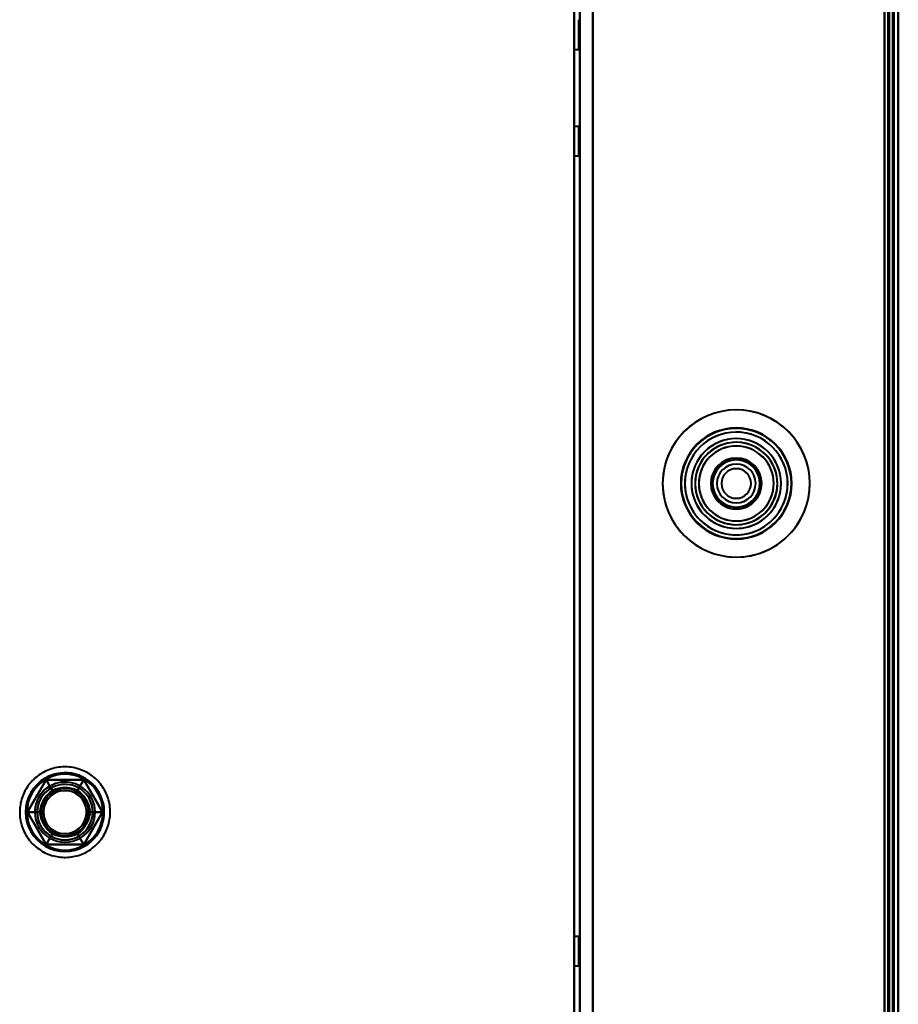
# Model space of a CAD drawing. Header units: millimetres. Extents: x -1041 to 1388, y -120 to 1250.
# Tile 70 of 85: x 192 to 287, y 204 to 310. Entities that reach past the tile are written whole.
import ezdxf

# ---------------------------------------------------------------- set-up
doc = ezdxf.new("R2010")
doc.units = ezdxf.units.MM
doc.layers.add('G-IMPT', color=8, linetype='Continuous', lineweight=40)

# ---------------------------------------------------------------- blocks, each defined once
blk = doc.blocks.new('NEXA 400 CALQUES_dwg-748074-Droite')
at = {"layer": 'G-IMPT'}
for p, q in [((287, 128.97), (287, 827.77)), ((287, 128.97), (287, 827.77)), ((252, 827.27), (252, 129.47)), ((286.5, 129.47), (286.5, 827.27)), ((252, 309.97), (252, 308.37)), ((252, 309.97), (252, 306.77)), ((252, 308.37), (252, 309.97)), ((252.5, 309.97), (252.5, 306.77)), ((252.5, 309.97), (252.5, 306.77)), ((252.5, 306.77), (252.5, 309.97)), ((252.5, 306.77), (252.5, 309.97)), ((252, 308.37), (252, 306.77)), ((252, 306.77), (252, 308.37)), ((252, 306.77), (252.5, 306.77)), ((252.5, 298.45), (252, 298.45)), ((252, 298.45), (252, 296.85)), ((252, 298.45), (252, 295.25)), ((252, 296.85), (252, 298.45)), ((252.5, 298.45), (252.5, 295.25)), ((252.5, 298.45), (252.5, 295.25)), ((252.5, 295.25), (252.5, 298.45)), ((252.5, 295.25), (252.5, 298.45)), ((252, 296.85), (252, 295.25)), ((252, 295.25), (252, 296.85)), ((252, 295.25), (252.5, 295.25)), ((252.5, 210.95), (252, 210.95)), ((252.5, 210.95), (252, 210.95)), ((252, 210.95), (252, 209.35)), ((252, 210.95), (252, 207.75)), ((252, 210.95), (252, 209.35)), ((252, 210.95), (252, 207.75)), ((252, 209.35), (252, 210.95)), ((252, 209.35), (252, 210.95)), ((252.5, 210.95), (252.5, 207.75)), ((252.5, 210.95), (252.5, 207.75)), ((252.5, 210.95), (252.5, 207.75)), ((252.5, 210.95), (252.5, 207.75)), ((252.5, 207.75), (252.5, 210.95)), ((252.5, 207.75), (252.5, 210.95)), ((252.5, 207.75), (252.5, 210.95)), ((252.5, 207.75), (252.5, 210.95)), ((252, 209.35), (252, 207.75)), ((252, 209.35), (252, 207.75)), ((252, 207.75), (252, 209.35)), ((252, 207.75), (252, 209.35)), ((252, 207.75), (252.5, 207.75)), ((252, 207.75), (252.5, 207.75))]:
    blk.add_line(p, q, dxfattribs=at)
at = {"layer": 'G-IMPT', "flags": 128}
for points in [[(286.4, 128.97), (286.4, 303.67), (286.4, 478.37), (286.4, 653.07), (286.4, 827.77)], [(286.4, 128.97), (286.4, 303.67), (286.4, 478.37), (286.4, 653.07), (286.4, 827.77)], [(286.4, 128.97), (286.4, 303.67), (286.4, 478.37), (286.4, 653.07), (286.4, 827.77)], [(286.4, 827.77), (286.4, 653.07), (286.4, 478.37), (286.4, 303.67), (286.4, 128.97)], [(286.4, 128.97), (286.4, 303.67), (286.4, 478.37), (286.4, 653.07), (286.4, 827.77)], [(286.4, 827.77), (286.4, 653.07), (286.4, 478.37), (286.4, 303.67), (286.4, 128.97)], [(286.4, 827.77), (286.4, 653.07), (286.4, 478.37), (286.4, 303.67), (286.4, 128.97)], [(286.4, 827.77), (286.4, 653.07), (286.4, 478.37), (286.4, 303.67), (286.4, 128.97)], [(286.4, 128.97), (286.4, 303.67), (286.4, 478.37), (286.4, 653.07), (286.4, 827.77)], [(286.4, 827.77), (286.4, 653.07), (286.4, 478.37), (286.4, 303.67), (286.4, 128.97)], [(286.4, 827.77), (286.4, 653.07), (286.4, 478.37), (286.4, 303.67), (286.4, 128.97)], [(286.4, 128.97), (286.4, 303.67), (286.4, 478.37), (286.4, 653.07), (286.4, 827.77)], [(286.5, 827.77), (286.5, 653.07), (286.5, 478.37), (286.5, 303.67), (286.5, 128.97)], [(286.5, 827.77), (286.5, 653.07), (286.5, 478.37), (286.5, 303.67), (286.5, 128.97)], [(286.5, 128.97), (286.5, 303.67), (286.5, 478.37), (286.5, 653.07), (286.5, 827.77)], [(286.5, 128.97), (286.5, 303.67), (286.5, 478.37), (286.5, 653.07), (286.5, 827.77)], [(287, 128.97), (287, 303.67), (287, 478.37), (287, 653.07), (287, 827.77)], [(287, 827.77), (287, 653.07), (287, 478.37), (287, 303.67), (287, 128.97)], [(287, 128.97), (287, 303.67), (287, 478.37), (287, 653.07), (287, 827.77)], [(287, 827.77), (287, 653.07), (287, 478.37), (287, 303.67), (287, 128.97)], [(287, 827.77), (287, 653.07), (287, 478.37), (287, 303.67), (287, 128.97)], [(287, 128.97), (287, 303.67), (287, 478.37), (287, 653.07), (287, 827.77)], [(287, 128.97), (287, 303.67), (287, 478.37), (287, 653.07), (287, 827.77)], [(287, 827.77), (287, 653.07), (287, 478.37), (287, 303.67), (287, 128.97)], [(287, 827.77), (287, 653.07), (287, 478.37), (287, 303.67), (287, 128.97)], [(287, 128.97), (287, 303.67), (287, 478.37), (287, 653.07), (287, 827.77)], [(287, 827.77), (287, 653.07), (287, 478.37), (287, 303.67), (287, 128.97)], [(287, 128.97), (287, 303.67), (287, 478.37), (287, 653.07), (287, 827.77)], [(252, 827.27), (252, 660.8), (252, 494.32), (252, 327.85), (252, 161.37)], [(252, 161.37), (252, 327.85), (252, 494.32), (252, 660.8), (252, 827.27)], [(252, 161.37), (252, 327.85), (252, 494.32), (252, 660.8), (252, 827.27)], [(252, 827.27), (252, 660.8), (252, 494.32), (252, 327.85), (252, 161.37)], [(252.6, 129.47), (252.6, 303.92), (252.6, 478.37), (252.6, 652.82), (252.6, 827.27)], [(252.6, 827.27), (252.6, 652.82), (252.6, 478.37), (252.6, 303.92), (252.6, 129.47)], [(252.6, 129.47), (252.6, 303.92), (252.6, 478.37), (252.6, 652.82), (252.6, 827.27)], [(252.6, 827.27), (252.6, 652.82), (252.6, 478.37), (252.6, 303.92), (252.6, 129.47)], [(254, 827.27), (254, 652.82), (254, 478.37), (254, 303.92), (254, 129.47)], [(254, 129.47), (254, 303.92), (254, 478.37), (254, 652.82), (254, 827.27)], [(254, 129.47), (254, 303.92), (254, 478.37), (254, 652.82), (254, 827.27)], [(254, 827.27), (254, 652.82), (254, 478.37), (254, 303.92), (254, 129.47)], [(254, 129.47), (254, 303.92), (254, 478.37), (254, 652.82), (254, 827.27)], [(254, 827.27), (254, 652.82), (254, 478.37), (254, 303.92), (254, 129.47)], [(254, 129.47), (254, 303.92), (254, 478.37), (254, 652.82), (254, 827.27)], [(254, 827.27), (254, 652.82), (254, 478.37), (254, 303.92), (254, 129.47)], [(285.5, 827.27), (285.5, 652.82), (285.5, 478.37), (285.5, 303.92), (285.5, 129.47)], [(285.5, 129.47), (285.5, 303.92), (285.5, 478.37), (285.5, 652.82), (285.5, 827.27)], [(285.5, 827.27), (285.5, 652.82), (285.5, 478.37), (285.5, 303.92), (285.5, 129.47)], [(285.5, 129.47), (285.5, 303.92), (285.5, 478.37), (285.5, 652.82), (285.5, 827.27)], [(285.5, 129.47), (285.5, 303.92), (285.5, 478.37), (285.5, 652.82), (285.5, 827.27)], [(285.5, 827.27), (285.5, 652.82), (285.5, 478.37), (285.5, 303.92), (285.5, 129.47)], [(285.5, 827.27), (285.5, 652.82), (285.5, 478.37), (285.5, 303.92), (285.5, 129.47)], [(285.5, 129.47), (285.5, 303.92), (285.5, 478.37), (285.5, 652.82), (285.5, 827.27)], [(285.9, 827.27), (285.9, 652.82), (285.9, 478.37), (285.9, 303.92), (285.9, 129.47)], [(285.9, 827.27), (285.9, 652.82), (285.9, 478.37), (285.9, 303.92), (285.9, 129.47)], [(285.9, 129.47), (285.9, 303.92), (285.9, 478.37), (285.9, 652.82), (285.9, 827.27)], [(285.9, 827.27), (285.9, 652.82), (285.9, 478.37), (285.9, 303.92), (285.9, 129.47)], [(285.9, 129.47), (285.9, 303.92), (285.9, 478.37), (285.9, 652.82), (285.9, 827.27)], [(285.9, 129.47), (285.9, 303.92), (285.9, 478.37), (285.9, 652.82), (285.9, 827.27)], [(286, 129.47), (286, 303.92), (286, 478.37), (286, 652.82), (286, 827.27)], [(286, 827.27), (286, 652.82), (286, 478.37), (286, 303.92), (286, 129.47)], [(286, 129.47), (286, 303.92), (286, 478.37), (286, 652.82), (286, 827.27)], [(286, 827.27), (286, 652.82), (286, 478.37), (286, 303.92), (286, 129.47)], [(286, 129.47), (286, 303.92), (286, 478.37), (286, 652.82), (286, 827.27)], [(286, 827.27), (286, 652.82), (286, 478.37), (286, 303.92), (286, 129.47)], [(286.5, 129.37), (286.5, 303.87), (286.5, 478.37), (286.5, 652.87), (286.5, 827.37)], [(286.5, 827.37), (286.5, 652.87), (286.5, 478.37), (286.5, 303.87), (286.5, 129.37)], [(286.5, 129.37), (286.5, 303.87), (286.5, 478.37), (286.5, 652.87), (286.5, 827.37)], [(286.5, 827.37), (286.5, 652.87), (286.5, 478.37), (286.5, 303.87), (286.5, 129.37)], [(286.5, 129.47), (286.5, 303.92), (286.5, 478.37), (286.5, 652.82), (286.5, 827.27)], [(286.5, 827.27), (286.5, 652.82), (286.5, 478.37), (286.5, 303.92), (286.5, 129.47)], [(286.5, 827.27), (286.5, 652.82), (286.5, 478.37), (286.5, 303.92), (286.5, 129.47)], [(286.5, 129.47), (286.5, 303.92), (286.5, 478.37), (286.5, 652.82), (286.5, 827.27)], [(286.5, 827.27), (286.5, 652.82), (286.5, 478.37), (286.5, 303.92), (286.5, 129.47)], [(286.5, 129.47), (286.5, 303.92), (286.5, 478.37), (286.5, 652.82), (286.5, 827.27)], [(286.5, 827.27), (286.5, 652.82), (286.5, 478.37), (286.5, 303.92), (286.5, 129.47)], [(286.5, 129.47), (286.5, 303.92), (286.5, 478.37), (286.5, 652.82), (286.5, 827.27)], [(286.5, 827.27), (286.5, 652.82), (286.5, 478.37), (286.5, 303.92), (286.5, 129.47)], [(286.5, 129.47), (286.5, 303.92), (286.5, 478.37), (286.5, 652.82), (286.5, 827.27)], [(286.5, 827.27), (286.5, 652.82), (286.5, 478.37), (286.5, 303.92), (286.5, 129.47)], [(286.5, 129.47), (286.5, 303.92), (286.5, 478.37), (286.5, 652.82), (286.5, 827.27)], [(199.45, 220.14), (199.61, 220.24), (199.78, 220.35), (199.93, 220.46), (200.09, 220.58), (200.24, 220.71), (200.38, 220.84), (200.52, 220.98), (200.65, 221.12), (200.78, 221.27), (200.9, 221.42), (201.02, 221.58), (201.12, 221.74), (201.23, 221.91), (201.32, 222.08), (201.41, 222.26), (201.49, 222.44), (201.56, 222.62), (201.63, 222.8), (201.69, 222.99), (201.74, 223.18), (201.79, 223.37), (201.82, 223.56), (201.85, 223.75), (201.87, 223.95), (201.88, 224.14), (201.89, 224.34), (201.89, 224.53), (201.88, 224.73), (201.86, 224.92), (201.83, 225.12), (201.8, 225.31), (201.76, 225.5), (201.71, 225.69), (201.65, 225.88), (201.59, 226.06), (201.52, 226.24), (201.44, 226.42), (201.35, 226.6), (201.26, 226.77), (201.16, 226.94), (201.06, 227.1), (200.94, 227.26), (200.82, 227.42), (200.7, 227.57), (200.57, 227.72), (200.43, 227.86), (200.29, 227.99), (200.14, 228.12), (199.99, 228.24), (199.83, 228.36), (199.67, 228.47), (199.51, 228.57), (199.34, 228.67), (199.16, 228.76), (198.99, 228.84), (198.8, 228.92), (198.62, 228.99), (198.44, 229.05), (198.25, 229.1), (198.06, 229.15), (197.87, 229.19), (197.67, 229.22), (197.48, 229.24), (197.28, 229.25), (197.09, 229.26), (196.89, 229.26), (196.7, 229.25), (196.5, 229.24), (196.31, 229.21), (196.11, 229.18), (195.92, 229.14), (195.73, 229.1), (195.55, 229.04), (195.36, 228.98), (195.18, 228.91), (195, 228.83), (194.82, 228.75), (194.65, 228.66), (194.55, 228.61)], [(199.45, 220.14), (199.61, 220.24), (199.78, 220.35), (199.93, 220.46), (200.09, 220.58), (200.24, 220.71), (200.38, 220.84), (200.52, 220.98), (200.65, 221.12), (200.78, 221.27), (200.9, 221.42), (201.02, 221.58), (201.12, 221.74), (201.23, 221.91), (201.32, 222.08), (201.41, 222.26), (201.49, 222.44), (201.56, 222.62), (201.63, 222.8), (201.69, 222.99), (201.74, 223.18), (201.79, 223.37), (201.82, 223.56), (201.85, 223.75), (201.87, 223.95), (201.88, 224.14), (201.89, 224.34), (201.89, 224.53), (201.88, 224.73), (201.86, 224.92), (201.83, 225.12), (201.8, 225.31), (201.76, 225.5), (201.71, 225.69), (201.65, 225.88), (201.59, 226.06), (201.52, 226.24), (201.44, 226.42), (201.35, 226.6), (201.26, 226.77), (201.16, 226.94), (201.06, 227.1), (200.94, 227.26), (200.82, 227.42), (200.7, 227.57), (200.57, 227.72), (200.43, 227.86), (200.29, 227.99), (200.14, 228.12), (199.99, 228.24), (199.83, 228.36), (199.67, 228.47), (199.51, 228.57), (199.34, 228.67), (199.16, 228.76), (198.99, 228.84), (198.8, 228.92), (198.62, 228.99), (198.44, 229.05), (198.25, 229.1), (198.06, 229.15), (197.87, 229.19), (197.67, 229.22), (197.48, 229.24), (197.28, 229.25), (197.09, 229.26), (196.89, 229.26), (196.7, 229.25), (196.5, 229.24), (196.31, 229.21), (196.11, 229.18), (195.92, 229.14), (195.73, 229.1), (195.55, 229.04), (195.36, 228.98), (195.18, 228.91), (195, 228.83), (194.82, 228.75), (194.65, 228.66), (194.55, 228.61)], [(194.55, 228.61), (194.39, 228.51), (194.22, 228.4), (194.07, 228.28), (193.91, 228.16), (193.76, 228.04), (193.62, 227.9), (193.48, 227.77), (193.35, 227.62), (193.22, 227.47), (193.1, 227.32), (192.98, 227.16), (192.88, 227), (192.77, 226.83), (192.68, 226.66), (192.59, 226.49), (192.51, 226.31), (192.44, 226.13), (192.37, 225.94), (192.31, 225.76), (192.26, 225.57), (192.21, 225.38), (192.18, 225.19), (192.15, 224.99), (192.13, 224.8), (192.12, 224.6), (192.11, 224.41), (192.11, 224.21), (192.12, 224.02), (192.14, 223.82), (192.17, 223.63), (192.2, 223.44), (192.24, 223.24), (192.29, 223.05), (192.35, 222.87), (192.41, 222.68), (192.48, 222.5), (192.56, 222.32), (192.65, 222.15), (192.74, 221.97), (192.84, 221.8), (192.94, 221.64), (193.06, 221.48), (193.18, 221.32), (193.3, 221.17), (193.43, 221.03), (193.57, 220.89), (193.71, 220.75), (193.86, 220.63), (194.01, 220.5), (194.17, 220.39), (194.33, 220.28), (194.49, 220.17), (194.66, 220.08), (194.84, 219.99), (195.01, 219.9), (195.2, 219.83), (195.38, 219.76), (195.56, 219.7), (195.75, 219.64), (195.94, 219.6), (196.13, 219.56), (196.33, 219.53), (196.52, 219.51), (196.72, 219.49), (196.91, 219.48), (197.11, 219.48), (197.3, 219.49), (197.5, 219.51), (197.69, 219.53), (197.89, 219.56), (198.08, 219.6), (198.27, 219.65), (198.45, 219.7), (198.64, 219.77), (198.82, 219.83), (199, 219.91), (199.18, 219.99), (199.35, 220.09), (199.45, 220.14)], [(194.55, 228.61), (194.39, 228.51), (194.22, 228.4), (194.07, 228.28), (193.91, 228.16), (193.76, 228.04), (193.62, 227.9), (193.48, 227.77), (193.35, 227.62), (193.22, 227.47), (193.1, 227.32), (192.98, 227.16), (192.88, 227), (192.77, 226.83), (192.68, 226.66), (192.59, 226.49), (192.51, 226.31), (192.44, 226.13), (192.37, 225.94), (192.31, 225.76), (192.26, 225.57), (192.21, 225.38), (192.18, 225.19), (192.15, 224.99), (192.13, 224.8), (192.12, 224.6), (192.11, 224.41), (192.11, 224.21), (192.12, 224.02), (192.14, 223.82), (192.17, 223.63), (192.2, 223.44), (192.24, 223.24), (192.29, 223.05), (192.35, 222.87), (192.41, 222.68), (192.48, 222.5), (192.56, 222.32), (192.65, 222.15), (192.74, 221.97), (192.84, 221.8), (192.94, 221.64), (193.06, 221.48), (193.18, 221.32), (193.3, 221.17), (193.43, 221.03), (193.57, 220.89), (193.71, 220.75), (193.86, 220.63), (194.01, 220.5), (194.17, 220.39), (194.33, 220.28), (194.49, 220.17), (194.66, 220.08), (194.84, 219.99), (195.01, 219.9), (195.2, 219.83), (195.38, 219.76), (195.56, 219.7), (195.75, 219.64), (195.94, 219.6), (196.13, 219.56), (196.33, 219.53), (196.52, 219.51), (196.72, 219.49), (196.91, 219.48), (197.11, 219.48), (197.3, 219.49), (197.5, 219.51), (197.69, 219.53), (197.89, 219.56), (198.08, 219.6), (198.27, 219.65), (198.45, 219.7), (198.64, 219.77), (198.82, 219.83), (199, 219.91), (199.18, 219.99), (199.35, 220.09), (199.45, 220.14)], [(192.96, 224.37), (193.46, 225.25), (193.97, 226.12), (194.47, 227), (194.98, 227.87)], [(194.98, 227.87), (194.47, 227), (193.97, 226.12), (193.46, 225.25), (192.96, 224.37)], [(192.96, 224.37), (193.46, 225.25), (193.97, 226.12), (194.47, 227), (194.98, 227.87)], [(194.98, 227.87), (194.47, 227), (193.97, 226.12), (193.46, 225.25), (192.96, 224.37)], [(192.96, 224.37), (193.46, 225.25), (193.97, 226.12), (194.47, 227), (194.98, 227.87)], [(194.98, 227.87), (194.47, 227), (193.97, 226.12), (193.46, 225.25), (192.96, 224.37)], [(192.96, 224.37), (193.46, 225.25), (193.97, 226.12), (194.47, 227), (194.98, 227.87)], [(194.98, 227.87), (194.47, 227), (193.97, 226.12), (193.46, 225.25), (192.96, 224.37)], [(194.98, 227.87), (194.47, 227), (193.97, 226.12), (193.46, 225.25), (192.96, 224.37)], [(194.98, 227.87), (194.47, 227), (193.97, 226.12), (193.46, 225.25), (192.96, 224.37)], [(192.96, 224.37), (193.46, 225.25), (193.97, 226.12), (194.47, 227), (194.98, 227.87)], [(192.96, 224.37), (193.46, 225.25), (193.97, 226.12), (194.47, 227), (194.98, 227.87)], [(194.98, 227.87), (195.15, 227.58), (195.31, 227.3), (195.48, 227.01), (195.65, 226.72)], [(195.65, 226.72), (195.48, 227.01), (195.31, 227.3), (195.15, 227.58), (194.98, 227.87)], [(194.98, 227.87), (195.99, 227.87), (197, 227.87), (198.01, 227.87), (199.02, 227.87)], [(199.02, 227.87), (198.01, 227.87), (197, 227.87), (195.99, 227.87), (194.98, 227.87)], [(194.98, 227.87), (195.99, 227.87), (197, 227.87), (198.01, 227.87), (199.02, 227.87)], [(199.02, 227.87), (198.01, 227.87), (197, 227.87), (195.99, 227.87), (194.98, 227.87)], [(194.98, 227.87), (195.15, 227.58), (195.31, 227.3), (195.48, 227.01), (195.65, 226.72)], [(195.65, 226.72), (195.48, 227.01), (195.31, 227.3), (195.15, 227.58), (194.98, 227.87)], [(194.98, 227.87), (195.99, 227.87), (197, 227.87), (198.01, 227.87), (199.02, 227.87)], [(199.02, 227.87), (198.01, 227.87), (197, 227.87), (195.99, 227.87), (194.98, 227.87)], [(194.98, 227.87), (195.99, 227.87), (197, 227.87), (198.01, 227.87), (199.02, 227.87)], [(199.02, 227.87), (198.01, 227.87), (197, 227.87), (195.99, 227.87), (194.98, 227.87)], [(199.02, 227.87), (198.01, 227.87), (197, 227.87), (195.99, 227.87), (194.98, 227.87)], [(199.02, 227.87), (198.01, 227.87), (197, 227.87), (195.99, 227.87), (194.98, 227.87)], [(194.98, 227.87), (195.99, 227.87), (197, 227.87), (198.01, 227.87), (199.02, 227.87)], [(194.98, 227.87), (195.99, 227.87), (197, 227.87), (198.01, 227.87), (199.02, 227.87)], [(199.02, 227.87), (198.85, 227.58), (198.69, 227.3), (198.52, 227.01), (198.35, 226.72)], [(198.35, 226.72), (198.52, 227.01), (198.69, 227.3), (198.85, 227.58), (199.02, 227.87)], [(199.02, 227.87), (198.85, 227.58), (198.69, 227.3), (198.52, 227.01), (198.35, 226.72)], [(198.35, 226.72), (198.52, 227.01), (198.69, 227.3), (198.85, 227.58), (199.02, 227.87)], [(199.02, 227.87), (199.53, 227), (200.03, 226.12), (200.54, 225.25), (201.04, 224.37)], [(201.04, 224.37), (200.54, 225.25), (200.03, 226.12), (199.53, 227), (199.02, 227.87)], [(199.02, 227.87), (199.53, 227), (200.03, 226.12), (200.54, 225.25), (201.04, 224.37)], [(201.04, 224.37), (200.54, 225.25), (200.03, 226.12), (199.53, 227), (199.02, 227.87)], [(199.02, 227.87), (199.53, 227), (200.03, 226.12), (200.54, 225.25), (201.04, 224.37)], [(201.04, 224.37), (200.54, 225.25), (200.03, 226.12), (199.53, 227), (199.02, 227.87)], [(199.02, 227.87), (199.53, 227), (200.03, 226.12), (200.54, 225.25), (201.04, 224.37)], [(201.04, 224.37), (200.54, 225.25), (200.03, 226.12), (199.53, 227), (199.02, 227.87)], [(201.04, 224.37), (200.54, 225.25), (200.03, 226.12), (199.53, 227), (199.02, 227.87)], [(201.04, 224.37), (200.54, 225.25), (200.03, 226.12), (199.53, 227), (199.02, 227.87)], [(199.02, 227.87), (199.53, 227), (200.03, 226.12), (200.54, 225.25), (201.04, 224.37)], [(199.02, 227.87), (199.53, 227), (200.03, 226.12), (200.54, 225.25), (201.04, 224.37)], [(194.29, 224.37), (193.96, 224.37), (193.62, 224.37), (193.29, 224.37), (192.96, 224.37)], [(194.98, 220.87), (194.47, 221.75), (193.97, 222.62), (193.46, 223.5), (192.96, 224.37)], [(192.96, 224.37), (193.29, 224.37), (193.62, 224.37), (193.96, 224.37), (194.29, 224.37)], [(192.96, 224.37), (193.46, 223.5), (193.97, 222.62), (194.47, 221.75), (194.98, 220.87)], [(194.98, 220.87), (194.47, 221.75), (193.97, 222.62), (193.46, 223.5), (192.96, 224.37)], [(192.96, 224.37), (193.29, 224.37), (193.62, 224.37), (193.96, 224.37), (194.29, 224.37)], [(194.29, 224.37), (193.96, 224.37), (193.62, 224.37), (193.29, 224.37), (192.96, 224.37)], [(192.96, 224.37), (193.46, 223.5), (193.97, 222.62), (194.47, 221.75), (194.98, 220.87)], [(194.98, 220.87), (194.47, 221.75), (193.97, 222.62), (193.46, 223.5), (192.96, 224.37)], [(192.96, 224.37), (193.46, 223.5), (193.97, 222.62), (194.47, 221.75), (194.98, 220.87)], [(194.98, 220.87), (194.47, 221.75), (193.97, 222.62), (193.46, 223.5), (192.96, 224.37)], [(192.96, 224.37), (193.46, 223.5), (193.97, 222.62), (194.47, 221.75), (194.98, 220.87)], [(192.96, 224.37), (193.46, 223.5), (193.97, 222.62), (194.47, 221.75), (194.98, 220.87)], [(192.96, 224.37), (193.46, 223.5), (193.97, 222.62), (194.47, 221.75), (194.98, 220.87)], [(194.98, 220.87), (194.47, 221.75), (193.97, 222.62), (193.46, 223.5), (192.96, 224.37)], [(194.98, 220.87), (194.47, 221.75), (193.97, 222.62), (193.46, 223.5), (192.96, 224.37)], [(201.04, 224.37), (200.54, 223.5), (200.03, 222.62), (199.53, 221.75), (199.02, 220.87)], [(199.02, 220.87), (199.53, 221.75), (200.03, 222.62), (200.54, 223.5), (201.04, 224.37)], [(201.04, 224.37), (200.54, 223.5), (200.03, 222.62), (199.53, 221.75), (199.02, 220.87)], [(199.02, 220.87), (199.53, 221.75), (200.03, 222.62), (200.54, 223.5), (201.04, 224.37)], [(201.04, 224.37), (200.54, 223.5), (200.03, 222.62), (199.53, 221.75), (199.02, 220.87)], [(199.02, 220.87), (199.53, 221.75), (200.03, 222.62), (200.54, 223.5), (201.04, 224.37)], [(201.04, 224.37), (200.54, 223.5), (200.03, 222.62), (199.53, 221.75), (199.02, 220.87)], [(199.02, 220.87), (199.53, 221.75), (200.03, 222.62), (200.54, 223.5), (201.04, 224.37)], [(199.02, 220.87), (199.53, 221.75), (200.03, 222.62), (200.54, 223.5), (201.04, 224.37)], [(199.02, 220.87), (199.53, 221.75), (200.03, 222.62), (200.54, 223.5), (201.04, 224.37)], [(201.04, 224.37), (200.54, 223.5), (200.03, 222.62), (199.53, 221.75), (199.02, 220.87)], [(201.04, 224.37), (200.54, 223.5), (200.03, 222.62), (199.53, 221.75), (199.02, 220.87)], [(201.04, 224.37), (200.71, 224.37), (200.38, 224.37), (200.04, 224.37), (199.71, 224.37)], [(199.71, 224.37), (200.04, 224.37), (200.38, 224.37), (200.71, 224.37), (201.04, 224.37)], [(201.04, 224.37), (200.71, 224.37), (200.38, 224.37), (200.04, 224.37), (199.71, 224.37)], [(199.71, 224.37), (200.04, 224.37), (200.38, 224.37), (200.71, 224.37), (201.04, 224.37)], [(194.98, 220.87), (195.15, 221.16), (195.31, 221.45), (195.48, 221.74), (195.65, 222.03)], [(195.65, 222.03), (195.48, 221.74), (195.31, 221.45), (195.15, 221.16), (194.98, 220.87)], [(195.65, 222.03), (195.48, 221.74), (195.31, 221.45), (195.15, 221.16), (194.98, 220.87)], [(194.98, 220.87), (195.15, 221.16), (195.31, 221.45), (195.48, 221.74), (195.65, 222.03)], [(199.02, 220.87), (198.85, 221.16), (198.69, 221.45), (198.52, 221.74), (198.35, 222.03)], [(198.35, 222.03), (198.52, 221.74), (198.69, 221.45), (198.85, 221.16), (199.02, 220.87)], [(199.02, 220.87), (198.85, 221.16), (198.69, 221.45), (198.52, 221.74), (198.35, 222.03)], [(198.35, 222.03), (198.52, 221.74), (198.69, 221.45), (198.85, 221.16), (199.02, 220.87)], [(199.02, 220.87), (198.01, 220.87), (197, 220.87), (195.99, 220.87), (194.98, 220.87)], [(194.98, 220.87), (195.99, 220.87), (197, 220.87), (198.01, 220.87), (199.02, 220.87)], [(199.02, 220.87), (198.01, 220.87), (197, 220.87), (195.99, 220.87), (194.98, 220.87)], [(194.98, 220.87), (195.99, 220.87), (197, 220.87), (198.01, 220.87), (199.02, 220.87)], [(199.02, 220.87), (198.01, 220.87), (197, 220.87), (195.99, 220.87), (194.98, 220.87)], [(194.98, 220.87), (195.99, 220.87), (197, 220.87), (198.01, 220.87), (199.02, 220.87)], [(199.02, 220.87), (198.01, 220.87), (197, 220.87), (195.99, 220.87), (194.98, 220.87)], [(194.98, 220.87), (195.99, 220.87), (197, 220.87), (198.01, 220.87), (199.02, 220.87)], [(194.98, 220.87), (195.99, 220.87), (197, 220.87), (198.01, 220.87), (199.02, 220.87)], [(194.98, 220.87), (195.99, 220.87), (197, 220.87), (198.01, 220.87), (199.02, 220.87)], [(199.02, 220.87), (198.01, 220.87), (197, 220.87), (195.99, 220.87), (194.98, 220.87)], [(199.02, 220.87), (198.01, 220.87), (197, 220.87), (195.99, 220.87), (194.98, 220.87)]]:
    blk.add_lwpolyline(points, dxfattribs=at)
at = {"layer": 'G-IMPT'}
for centre, radius, start, end in [((269.5, 259.87), 7.95, 0, 180), ((269.5, 259.87), 7.95, 0, 180), ((269.5, 259.87), 7.95, 0, 180), ((269.5, 259.87), 7.95, 0, 180), ((269.5, 259.87), 7.95, 337.4773, 157.4773), ((269.5, 259.87), 7.95, 337.4773, 157.4773), ((269.5, 259.87), 7.95, 337.4773, 157.4773), ((269.5, 259.87), 7.95, 337.4773, 157.4773), ((269.5, 259.87), 6, 90, 270), ((269.5, 259.87), 6, 90, 180), ((269.5, 259.87), 6, 360, 180), ((269.5, 259.87), 6, 360, 180), ((269.5, 259.87), 6, 0, 180), ((269.5, 259.87), 6, 360, 180), ((269.5, 259.87), 6, 0, 180), ((269.5, 259.87), 6, 0, 180), ((269.5, 259.87), 6, 0, 180), ((269.5, 259.87), 6, 360, 180), ((269.5, 259.87), 6, 360, 180), ((269.5, 259.87), 6, 0, 180), ((269.5, 259.87), 6, 0, 180), ((269.5, 259.87), 6, 360, 180), ((269.5, 259.87), 5.95, 0, 180), ((269.5, 259.87), 5.95, 0, 180), ((269.5, 259.87), 5.95, 360, 180), ((269.5, 259.87), 5.55, 0, 180), ((269.5, 259.87), 5.55, 0, 180), ((269.5, 259.87), 5.95, 337.4773, 157.4773), ((269.5, 259.87), 5.95, 337.4773, 157.4773), ((269.5, 259.87), 5.95, 337.4773, 157.4773), ((269.5, 259.87), 5.55, 337.4773, 157.4773), ((269.5, 259.87), 5.55, 337.4773, 157.4773), ((269.5, 259.87), 6, 270, 90), ((269.5, 259.87), 6, 360, 90), ((269.5, 259.87), 4.85, 360, 180), ((269.5, 259.87), 4.85, 360, 180), ((269.5, 259.87), 4.85, 360, 180), ((269.5, 259.87), 4.85, 0, 180), ((269.5, 259.87), 4.85, 337.4773, 157.4773), ((269.5, 259.87), 4.85, 337.4773, 157.4773), ((269.5, 259.87), 4.85, 337.4773, 157.4773), ((269.5, 259.87), 4.85, 337.4773, 157.4773), ((269.5, 259.87), 4.45, 0, 180), ((269.5, 259.87), 4.45, 90, 270), ((269.5, 259.87), 4.45, 0, 180), ((269.5, 259.87), 4.45, 360, 180), ((269.5, 259.87), 4.45, 0, 180), ((269.5, 259.87), 4.45, 360, 180), ((269.5, 259.87), 4.45, 360, 180), ((269.5, 259.87), 4.45, 360, 180), ((269.5, 259.87), 4.45, 90, 270), ((269.5, 259.87), 4.45, 337.4773, 157.4773), ((269.5, 259.87), 4.45, 0, 157.4773), ((269.5, 259.87), 4.45, 337.4773, 157.4773), ((269.5, 259.87), 4.45, 337.4773, 157.4773), ((269.5, 259.87), 4.45, 90, 157.4773), ((269.5, 259.87), 4.45, 337.4773, 157.4773), ((269.5, 259.87), 4.45, 337.4773, 157.4773), ((269.5, 259.87), 4.05, 0, 180), ((269.5, 259.87), 4.05, 0, 180), ((269.5, 259.87), 4.05, 337.4773, 157.4773), ((269.5, 259.87), 4.05, 337.4773, 157.4773), ((269.5, 259.87), 4.45, 337.4773, 90), ((269.5, 259.87), 4.45, 270, 90), ((269.5, 259.87), 4.45, 270, 90), ((269.5, 259.87), 7.95, 157.4773, 337.4773), ((269.5, 259.87), 7.95, 157.4773, 337.4773), ((269.5, 259.87), 7.95, 157.4773, 337.4773), ((269.5, 259.87), 7.95, 157.4773, 337.4773), ((269.5, 259.87), 5.95, 157.4773, 337.4773), ((269.5, 259.87), 5.95, 157.4773, 337.4773), ((269.5, 259.87), 5.95, 157.4773, 337.4773), ((269.5, 259.87), 5.55, 157.4773, 337.4773), ((269.5, 259.87), 5.55, 157.4773, 337.4773), ((269.5, 259.87), 4.85, 157.4773, 337.4773), ((269.5, 259.87), 4.85, 157.4773, 337.4773), ((269.5, 259.87), 4.85, 157.4773, 337.4773), ((269.5, 259.87), 4.85, 157.4773, 337.4773), ((269.5, 259.87), 2.75, 0, 180), ((269.5, 259.87), 2.75, 0, 180), ((269.5, 259.87), 2.75, 0, 180), ((269.5, 259.87), 2.75, 0, 180), ((269.5, 259.87), 2.55, 90, 270), ((269.5, 259.87), 2.55, 67.4773, 180), ((269.5, 259.87), 2.55, 90, 270), ((269.5, 259.87), 2.55, 0, 180), ((269.5, 259.87), 2.55, 360, 180), ((269.5, 259.87), 2.55, 360, 180), ((269.5, 259.87), 2.55, 0, 180), ((269.5, 259.87), 2.55, 360, 180), ((269.5, 259.87), 2.55, 0, 180), ((269.5, 259.87), 2.75, 337.4773, 157.4773), ((269.5, 259.87), 2.75, 337.4773, 157.4773), ((269.5, 259.87), 2.75, 337.4773, 157.4773), ((269.5, 259.87), 2.75, 337.4773, 157.4773), ((269.5, 259.87), 2.55, 67.4773, 157.4773), ((269.5, 259.87), 2.55, 90, 157.4773), ((269.5, 259.87), 2.55, 337.4773, 157.4773), ((269.5, 259.87), 2.55, 337.4773, 157.4773), ((269.5, 259.87), 2.55, 337.4773, 157.4773), ((269.5, 259.87), 2.55, 337.4773, 157.4773), ((269.5, 259.87), 2.55, 337.4773, 157.4773), ((269.5, 259.87), 2.1, 360, 180), ((269.5, 259.87), 2.1, 360, 180), ((269.5, 259.87), 2.1, 360, 180), ((269.5, 259.87), 2.1, 360, 180), ((269.5, 259.87), 2.1, 360, 180), ((269.5, 259.87), 2.1, 0, 180), ((269.5, 259.87), 2.1, 0, 180), ((269.5, 259.87), 2.1, 90, 270), ((269.5, 259.87), 2.55, 270, 90), ((269.5, 259.87), 2.55, 337.4773, 90), ((269.5, 259.87), 2.55, 270, 90), ((269.5, 259.87), 2.1, 270, 90), ((269.5, 259.87), 2.55, 337.4773, 67.4773), ((269.5, 259.87), 2.55, 360, 67.4773), ((269.5, 259.87), 4.45, 157.4773, 337.4773), ((269.5, 259.87), 4.45, 157.4773, 337.4773), ((269.5, 259.87), 4.45, 157.4773, 337.4773), ((269.5, 259.87), 4.45, 157.4773, 337.4773), ((269.5, 259.87), 4.45, 157.4773, 337.4773), ((269.5, 259.87), 4.45, 157.4773, 337.4773), ((269.5, 259.87), 4.45, 157.4773, 337.4773), ((269.5, 259.87), 4.05, 157.4773, 337.4773), ((269.5, 259.87), 4.05, 157.4773, 337.4773), ((269.5, 259.87), 2.75, 157.4773, 337.4773), ((269.5, 259.87), 2.75, 157.4773, 337.4773), ((269.5, 259.87), 2.75, 157.4773, 337.4773), ((269.5, 259.87), 2.75, 157.4773, 337.4773), ((269.5, 259.87), 2.55, 157.4773, 337.4773), ((269.5, 259.87), 2.55, 157.4773, 337.4773), ((269.5, 259.87), 2.55, 157.4773, 337.4773), ((269.5, 259.87), 2.55, 157.4773, 337.4773), ((269.5, 259.87), 2.55, 157.4773, 337.4773), ((269.5, 259.87), 2.55, 157.4773, 337.4773), ((269.5, 259.87), 2.55, 157.4773, 270), ((269.5, 259.87), 1.6, 90, 270), ((269.5, 259.87), 1.6, 90, 180), ((269.5, 259.87), 1.6, 90, 180), ((269.5, 259.87), 1.6, 90, 270), ((269.5, 259.87), 1.6, 90, 270), ((269.5, 259.87), 1.6, 0, 180), ((269.5, 259.87), 1.6, 360, 180), ((269.5, 259.87), 1.6, 0, 180), ((269.5, 259.87), 1.6, 270, 90), ((269.5, 259.87), 1.6, 0, 90), ((269.5, 259.87), 1.6, 0, 90), ((269.5, 259.87), 1.6, 270, 90), ((269.5, 259.87), 1.6, 270, 90), ((269.5, 259.87), 7.95, 180, 0), ((269.5, 259.87), 7.95, 180, 360), ((269.5, 259.87), 7.95, 180, 0), ((269.5, 259.87), 7.95, 180, 0), ((269.5, 259.87), 6, 180, 360), ((269.5, 259.87), 6, 180, 0), ((269.5, 259.87), 6, 180, 360), ((269.5, 259.87), 6, 180, 0), ((269.5, 259.87), 6, 180, 0), ((269.5, 259.87), 6, 180, 360), ((269.5, 259.87), 6, 180, 0), ((269.5, 259.87), 6, 180, 360), ((269.5, 259.87), 6, 180, 360), ((269.5, 259.87), 6, 180, 360), ((269.5, 259.87), 6, 180, 0), ((269.5, 259.87), 6, 180, 0), ((269.5, 259.87), 6, 180, 360), ((269.5, 259.87), 5.95, 180, 0), ((269.5, 259.87), 5.95, 180, 360), ((269.5, 259.87), 5.95, 180, 0), ((269.5, 259.87), 5.55, 180, 0), ((269.5, 259.87), 5.55, 180, 0), ((269.5, 259.87), 4.85, 180, 360), ((269.5, 259.87), 4.85, 180, 360), ((269.5, 259.87), 4.85, 180, 360), ((269.5, 259.87), 4.85, 180, 0), ((269.5, 259.87), 4.45, 180, 0), ((269.5, 259.87), 4.45, 180, 0), ((269.5, 259.87), 4.45, 180, 337.4773), ((269.5, 259.87), 4.45, 180, 270), ((269.5, 259.87), 4.45, 180, 0), ((269.5, 259.87), 4.45, 180, 0), ((269.5, 259.87), 4.45, 180, 0), ((269.5, 259.87), 4.05, 180, 0), ((269.5, 259.87), 4.05, 180, 0), ((269.5, 259.87), 2.75, 180, 0), ((269.5, 259.87), 2.75, 180, 0), ((269.5, 259.87), 2.75, 180, 0), ((269.5, 259.87), 2.75, 180, 0), ((269.5, 259.87), 2.55, 180, 360), ((269.5, 259.87), 2.55, 180, 270), ((269.5, 259.87), 2.55, 180, 270), ((269.5, 259.87), 2.55, 180, 0), ((269.5, 259.87), 2.55, 180, 0), ((269.5, 259.87), 2.55, 180, 0), ((269.5, 259.87), 2.55, 180, 0), ((269.5, 259.87), 2.1, 180, 0), ((269.5, 259.87), 2.1, 180, 360), ((269.5, 259.87), 2.1, 180, 360), ((269.5, 259.87), 2.1, 180, 0), ((269.5, 259.87), 2.1, 180, 0), ((269.5, 259.87), 2.1, 180, 270), ((269.5, 259.87), 2.1, 180, 0), ((269.5, 259.87), 1.6, 180, 0), ((269.5, 259.87), 1.6, 180, 0), ((269.5, 259.87), 1.6, 180, 360), ((269.5, 259.87), 1.6, 180, 270), ((269.5, 259.87), 1.6, 180, 0), ((269.5, 259.87), 1.6, 270, 0), ((269.5, 259.87), 2.1, 270, 0), ((269.5, 259.87), 2.55, 270, 360), ((269.5, 259.87), 2.55, 270, 0), ((269.5, 259.87), 4.45, 270, 360), ((269.5, 259.87), 4.45, 337.4773, 0), ((269.5, 259.87), 4.45, 337.4773, 0), ((269.5, 259.87), 2.55, 270, 337.4773), ((197, 224.37), 4.25, 120, 300), ((197, 224.37), 4.25, 120, 300), ((197, 224.37), 4.25, 120, 300), ((197, 224.37), 4.25, 120, 300), ((197, 224.37), 4.25, 120, 300), ((197, 224.37), 4.25, 120, 300), ((197, 224.37), 4.25, 120, 300), ((197, 224.37), 4.25, 120, 300), ((197, 224.37), 4.1, 120, 300), ((197, 224.37), 4.1, 120, 300), ((197, 224.37), 4.1, 120, 300), ((197, 224.37), 4.1, 120, 300), ((197, 224.37), 3.25, 30, 210), ((197, 224.37), 3.25, 30, 210), ((197, 224.37), 4.25, 300, 120), ((197, 224.37), 4.25, 300, 120), ((197, 224.37), 4.25, 300, 120), ((197, 224.37), 4.25, 300, 120), ((197, 224.37), 4.25, 300, 120), ((197, 224.37), 4.25, 300, 120), ((197, 224.37), 4.25, 300, 120), ((197, 224.37), 4.25, 300, 120), ((197, 224.37), 4.1, 30, 120), ((197, 224.37), 4.1, 30, 120), ((197, 224.37), 4.1, 30, 120), ((197, 224.37), 4.1, 30, 120), ((197, 224.37), 3.25, 300, 120), ((197, 224.37), 3.25, 300, 120), ((197, 224.37), 3.25, 30, 120), ((197, 224.37), 3.25, 30, 120), ((197, 224.37), 3.25, 300, 120), ((197, 224.37), 3.25, 300, 120), ((197, 224.37), 3.25, 120, 300), ((197, 224.37), 3.25, 120, 300), ((197, 224.37), 3.25, 120, 300), ((197, 224.37), 3.25, 120, 300), ((197, 224.37), 3.25, 120, 300), ((197, 224.37), 3.25, 120, 300), ((197, 224.37), 3, 30, 210), ((197, 224.37), 3, 30, 210), ((197, 224.37), 3, 30, 210), ((197, 224.37), 3, 30, 210), ((197, 224.37), 3, 30, 210), ((197, 224.37), 3, 120, 300), ((197, 224.37), 3, 120, 210), ((197, 224.37), 3, 120, 300), ((197, 224.37), 2.55, 120, 300), ((197, 224.37), 2.55, 120, 300), ((197, 224.37), 2.55, 120, 300), ((197, 224.37), 2.55, 120, 300), ((197, 224.37), 2.55, 120, 300), ((197, 224.37), 2.55, 120, 300), ((197, 224.37), 2.55, 120, 300), ((197, 224.37), 2.55, 120, 300), ((197, 224.37), 2.33, 84.284, 264.284), ((197, 224.37), 2.33, 84.284, 264.284), ((197, 224.37), 2.33, 84.284, 264.284), ((197, 224.37), 2.33, 84.284, 264.284), ((197, 224.37), 2.33, 335.716, 155.716), ((197, 224.37), 2.33, 335.716, 155.716), ((197, 224.37), 2.33, 335.716, 155.716), ((197, 224.37), 2.33, 335.716, 155.716), ((197, 224.37), 3, 300, 120), ((197, 224.37), 3, 30, 120), ((197, 224.37), 3, 300, 120), ((197, 224.37), 2.55, 300, 120), ((197, 224.37), 2.55, 300, 120), ((197, 224.37), 2.55, 300, 120), ((197, 224.37), 2.55, 300, 120), ((197, 224.37), 2.55, 300, 120), ((197, 224.37), 2.55, 300, 120), ((197, 224.37), 2.55, 300, 120), ((197, 224.37), 2.55, 300, 120), ((197, 224.37), 2.33, 264.284, 84.284), ((197, 224.37), 2.33, 264.284, 84.284), ((197, 224.37), 2.33, 264.284, 84.284), ((197, 224.37), 2.33, 264.284, 84.284), ((197, 224.37), 3.25, 210, 30), ((197, 224.37), 3.25, 210, 30), ((197, 224.37), 3, 210, 30), ((197, 224.37), 3, 210, 30), ((197, 224.37), 3, 210, 30), ((197, 224.37), 3, 210, 30), ((197, 224.37), 3, 210, 30), ((197, 224.37), 3, 300, 30), ((197, 224.37), 3.25, 300, 30), ((197, 224.37), 3.25, 300, 30), ((197, 224.37), 4.1, 300, 30), ((197, 224.37), 4.1, 300, 30), ((197, 224.37), 4.1, 300, 30), ((197, 224.37), 4.1, 300, 30), ((197, 224.37), 2.33, 155.716, 335.716), ((197, 224.37), 2.33, 155.716, 335.716), ((197, 224.37), 2.33, 155.716, 335.716), ((197, 224.37), 2.33, 155.716, 335.716), ((197, 224.37), 3, 210, 300)]:
    blk.add_arc(centre, radius, start, end, dxfattribs=at)
for points in [[(194.29, 224.37), (194.34, 224.84), (194.63, 225.74), (195.26, 226.44), (195.65, 226.72)], [(195.65, 226.72), (195.27, 226.45), (194.63, 225.74), (194.34, 224.84), (194.29, 224.37)], [(195.65, 226.72), (195.26, 226.44), (194.63, 225.74), (194.34, 224.84), (194.29, 224.37)], [(194.29, 224.37), (194.34, 224.84), (194.63, 225.74), (195.27, 226.45), (195.65, 226.72)], [(195.65, 226.72), (196.08, 226.91), (197, 227.1), (197.92, 226.91), (198.35, 226.72)], [(198.35, 226.72), (197.93, 226.91), (197, 227.11), (196.07, 226.91), (195.65, 226.72)], [(198.35, 226.72), (197.92, 226.91), (197, 227.1), (196.08, 226.91), (195.65, 226.72)], [(195.65, 226.72), (196.07, 226.91), (197, 227.11), (197.93, 226.91), (198.35, 226.72)], [(198.35, 226.72), (198.74, 226.44), (199.37, 225.74), (199.66, 224.84), (199.71, 224.37)], [(199.71, 224.37), (199.66, 224.84), (199.37, 225.74), (198.73, 226.45), (198.35, 226.72)], [(199.71, 224.37), (199.66, 224.84), (199.37, 225.74), (198.74, 226.44), (198.35, 226.72)], [(198.35, 226.72), (198.73, 226.45), (199.37, 225.74), (199.66, 224.84), (199.71, 224.37)], [(195.65, 222.03), (195.26, 222.31), (194.63, 223.01), (194.34, 223.9), (194.29, 224.37)], [(194.29, 224.37), (194.34, 223.91), (194.63, 223.01), (195.27, 222.3), (195.65, 222.03)], [(194.29, 224.37), (194.34, 223.9), (194.63, 223.01), (195.26, 222.31), (195.65, 222.03)], [(195.65, 222.03), (195.27, 222.3), (194.63, 223.01), (194.34, 223.91), (194.29, 224.37)], [(199.71, 224.37), (199.66, 223.9), (199.37, 223.01), (198.74, 222.31), (198.35, 222.03)], [(198.35, 222.03), (198.73, 222.3), (199.37, 223.01), (199.66, 223.91), (199.71, 224.37)], [(198.35, 222.03), (198.74, 222.31), (199.37, 223.01), (199.66, 223.9), (199.71, 224.37)], [(199.71, 224.37), (199.66, 223.91), (199.37, 223.01), (198.73, 222.3), (198.35, 222.03)], [(198.35, 222.03), (197.92, 221.83), (197, 221.64), (196.08, 221.83), (195.65, 222.03)], [(195.65, 222.03), (196.07, 221.83), (197, 221.64), (197.93, 221.83), (198.35, 222.03)], [(195.65, 222.03), (196.08, 221.83), (197, 221.64), (197.92, 221.83), (198.35, 222.03)], [(198.35, 222.03), (197.93, 221.83), (197, 221.64), (196.07, 221.83), (195.65, 222.03)]]:
    blk.add_open_spline(points, degree=3, dxfattribs=at)

msp = doc.modelspace()

# ---------------------------------------------------------------- block references
at = {"layer": 'G-IMPT'}
msp.add_blockref('NEXA 400 CALQUES_dwg-748074-Droite', (0, 0), dxfattribs=at)

doc.saveas('drawing.dxf')
